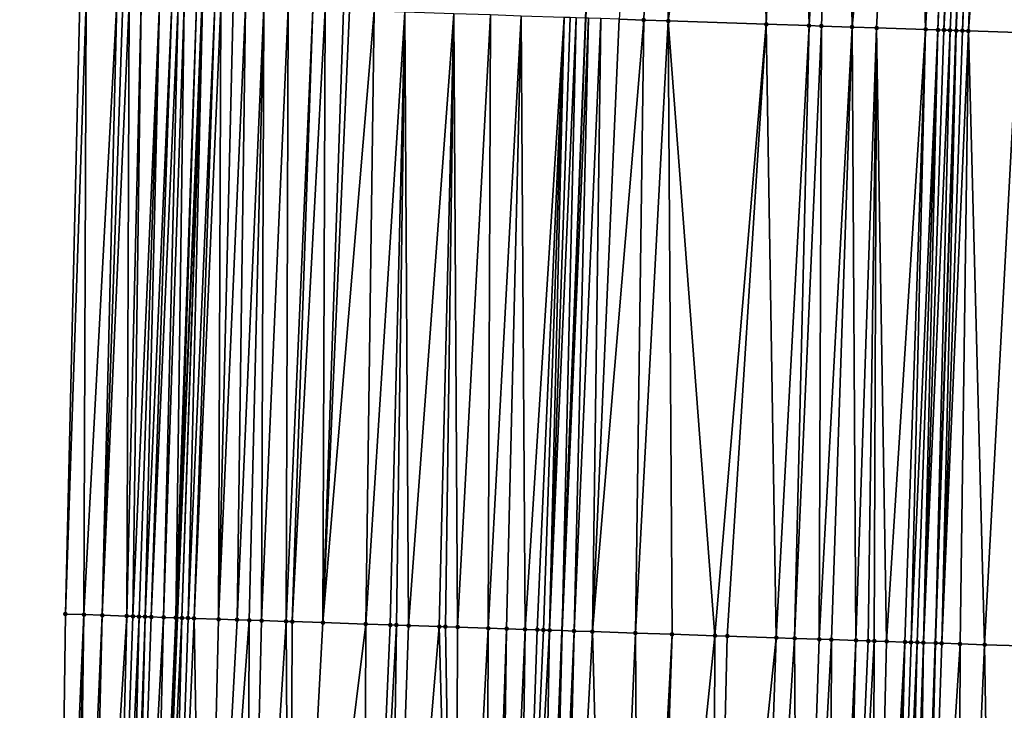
# Model space of a CAD drawing. Header units: feet. Extents: x 2004186 to 2014793, y 836912 to 864902.
# Tile 157 of 256: x 2010473 to 2010505, y 841707 to 841730. Entities that reach past the tile are written whole.
import ezdxf

# ---------------------------------------------------------------- set-up
doc = ezdxf.new("R2010")
doc.units = ezdxf.units.FT
doc.header["$LTSCALE"] = 100
doc.header["$MEASUREMENT"] = 0
for name, color, linetype, lineweight in [('EP_Travel Lane', 5, 'Continuous', 40), ('GPL_Skip Line', 2, 'Continuous', 40), ('Road Shots', 4, 'Continuous', 200), ('Road X-Section', 30, 'Continuous', 13)]:
    doc.layers.add(name, color=color, linetype=linetype, lineweight=lineweight)
doc.layers.add('I-77 SB_MM21-27-Surface-Border', color=7, linetype='Continuous')
doc.layers.add('I-77 SB_MM21-27-Surface-TIN', color=7, linetype='Continuous')

msp = doc.modelspace()

# ---------------------------------------------------------------- linework, layer by layer
at = {"layer": 'EP_Travel Lane'}
msp.add_polyline3d([(2010475.591051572, 841630.0815445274, 358.4793483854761), (2010476.261587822, 841650.0668090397, 358.8588609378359), (2010476.932108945, 841670.0516226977, 359.2349271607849), (2010477.666078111, 841690.0340558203, 359.6108361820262), (2010478.464878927, 841710.0145292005, 359.9979972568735), (2010479.263688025, 841729.9946236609, 360.3764439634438), (2010480.190694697, 841750.4565587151, 360.777077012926), (2010481.159822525, 841770.4015136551, 361.1248478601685), (2010482.056030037, 841790.3819373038, 361.4688540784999), (2010482.955914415, 841810.3467891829, 361.8135167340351), (2010483.860835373, 841830.3238267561, 362.1468412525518), (2010484.765727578, 841850.3002295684, 362.5128624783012), (2010485.768270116, 841870.3457572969, 362.8543002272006), (2010486.973011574, 841890.3933671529, 363.2008655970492)], dxfattribs=at)
at = {"layer": 'GPL_Skip Line'}
for points in [[(2010488.225856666, 841629.6592622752, 358.3014174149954), (2010488.869624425, 841649.6458156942, 358.647119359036), (2010489.529024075, 841669.6309541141, 359.0334087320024), (2010490.248556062, 841689.6139061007, 359.4208635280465), (2010491.01317559, 841709.5955024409, 359.8024202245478), (2010491.777778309, 841729.5766595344, 360.1880962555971), (2010492.681233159, 841749.7915328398, 360.5681012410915), (2010493.683473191, 841769.7498817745, 360.9448374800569), (2010494.739738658, 841789.7219772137, 361.3104496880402), (2010495.786844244, 841809.6856145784, 361.6831949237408), (2010496.825334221, 841829.6553989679, 362.0291587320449), (2010497.863841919, 841849.6255241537, 362.3625863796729), (2010498.935336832, 841869.6282642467, 362.7320180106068), (2010500.074571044, 841889.6343887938, 363.0716087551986), (2010501.24791448, 841909.5974698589, 363.3568374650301)], [(2010500.497804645, 841629.2494447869, 358.1106486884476), (2010501.171042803, 841649.2346631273, 358.4630833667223), (2010501.844266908, 841669.2194642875, 358.8488537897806), (2010502.517505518, 841689.2046960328, 359.2115603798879), (2010503.190721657, 841709.1892607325, 359.5911526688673), (2010503.86392748, 841729.1735192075, 359.9783854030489), (2010504.736035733, 841749.1497157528, 360.3659574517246), (2010505.775218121, 841769.1207228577, 360.7669388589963), (2010506.814449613, 841789.0937045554, 361.1414845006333), (2010507.850413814, 841809.0650249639, 361.5016049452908), (2010508.88304092, 841829.0349411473, 361.8464383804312), (2010509.915699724, 841849.005470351, 362.1803238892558), (2010510.977430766, 841868.9736087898, 362.541212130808), (2010512.102574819, 841888.9382862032, 362.9095536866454), (2010513.262173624, 841908.9017766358, 363.2277621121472)]]:
    msp.add_polyline3d(points, dxfattribs=at)
at = {"layer": 'I-77 SB_MM21-27-Surface-Border', "color": 3, "linetype": 'ByBlock', "lineweight": -2}
msp.add_polyline3d([(2010473.312984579, 841630.1580750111, 358.4905391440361), (2010473.786333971, 841650.1499630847, 358.8718768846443), (2010474.059780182, 841670.1480929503, 359.2507657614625), (2010474.533105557, 841690.1392680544, 359.627593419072), (2010474.806550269, 841710.1373534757, 360.0199212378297), (2010475.279864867, 841730.1282086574, 360.4087789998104), (2010475.974110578, 841750.6816842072, 360.8164405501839), (2010476.814387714, 841770.6276157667, 361.1709762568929), (2010477.054704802, 841790.6421667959, 361.5686937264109), (2010477.290840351, 841810.6374530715, 361.9421701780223), (2010478.523236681, 841830.5977388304, 362.2726700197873), (2010480.155121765, 841850.5378027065, 362.5615051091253), (2010482.22003094, 841870.5394936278, 362.867331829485), (2010483.151099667, 841890.6152205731, 363.2101261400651)], dxfattribs=at)
at = {"layer": 'I-77 SB_MM21-27-Surface-TIN', "color": 128, "linetype": 'ByBlock', "lineweight": -2}
for points in [[(2010494.348043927, 841749.7026021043, 360.5494898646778), (2010492.870040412, 841729.5402078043, 360.1701241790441), (2010493.669594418, 841729.5134974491, 360.1583870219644)], [(2010494.348043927, 841749.7026021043, 360.5494898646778), (2010493.669594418, 841729.5134974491, 360.1583870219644), (2010494.469152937, 841729.486921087, 360.1396229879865)], [(2010497.343809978, 841749.5432686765, 360.490967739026), (2010494.348043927, 841749.7026021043, 360.5494898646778), (2010494.469152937, 841729.486921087, 360.1396229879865)], [(2010497.343809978, 841749.5432686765, 360.490967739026), (2010494.469152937, 841729.486921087, 360.1396229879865), (2010497.667374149, 841729.3802337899, 360.0845917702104)], [(2010498.542112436, 841749.4794613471, 360.4712620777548), (2010497.343809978, 841749.5432686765, 360.490967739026), (2010497.667374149, 841729.3802337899, 360.0845917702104)], [(2010498.542112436, 841749.4794613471, 360.4712620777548), (2010497.667374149, 841729.3802337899, 360.0845917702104), (2010499.066600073, 841729.3336811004, 360.0540650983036)], [(2010500.139857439, 841749.3945415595, 360.437144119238), (2010498.542112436, 841749.4794613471, 360.4712620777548), (2010499.066600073, 841729.3336811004, 360.0540650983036)], [(2010500.139857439, 841749.3945415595, 360.437144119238), (2010499.066600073, 841729.3336811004, 360.0540650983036), (2010499.466379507, 841729.3203981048, 360.044411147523)], [(2010500.139857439, 841749.3945415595, 360.437144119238), (2010499.466379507, 841729.3203981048, 360.044411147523), (2010500.465822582, 841729.2870270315, 360.02885495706)], [(2010502.336746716, 841749.277588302, 360.3996728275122), (2010500.139857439, 841749.3945415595, 360.437144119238), (2010500.465822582, 841729.2870270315, 360.02885495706)], [(2010502.336746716, 841749.277588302, 360.3996728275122), (2010500.465822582, 841729.2870270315, 360.02885495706), (2010501.265376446, 841729.2603124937, 360.0173371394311)], [(2010502.336746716, 841749.277588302, 360.3996728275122), (2010501.265376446, 841729.2603124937, 360.0173371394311), (2010502.86448674, 841729.2069595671, 359.9903080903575)], [(2010503.535045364, 841749.2137098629, 360.3835277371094), (2010502.336746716, 841749.277588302, 360.3996728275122), (2010502.86448674, 841729.2069595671, 359.9903080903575)], [(2010503.934477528, 841749.1924036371, 360.378817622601), (2010503.535045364, 841749.2137098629, 360.3835277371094), (2010502.86448674, 841729.2069595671, 359.9903080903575)], [(2010503.934477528, 841749.1924036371, 360.378817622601), (2010502.86448674, 841729.2069595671, 359.9903080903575), (2010503.264263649, 841729.1936016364, 359.9845838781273)], [(2010504.134195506, 841749.1817859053, 360.3746910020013), (2010503.934477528, 841749.1924036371, 360.378817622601), (2010503.264263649, 841729.1936016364, 359.9845838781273)], [(2010504.134195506, 841749.1817859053, 360.3746910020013), (2010503.264263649, 841729.1936016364, 359.9845838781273), (2010503.464153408, 841729.186961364, 359.9796926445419)], [(2010504.333915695, 841749.1712094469, 360.3684977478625), (2010504.134195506, 841749.1817859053, 360.3746910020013), (2010503.464153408, 841729.186961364, 359.9796926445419)], [(2010504.533627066, 841749.1604684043, 360.3705454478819), (2010504.333915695, 841749.1712094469, 360.3684977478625), (2010503.464153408, 841729.186961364, 359.9796926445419)], [(2010504.533627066, 841749.1604684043, 360.3705454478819), (2010503.464153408, 841729.186961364, 359.9796926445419), (2010503.664041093, 841729.1802595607, 359.978028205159)], [(2010504.533627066, 841749.1604684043, 360.3705454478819), (2010503.664041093, 841729.1802595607, 359.978028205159), (2010503.86392748, 841729.1735192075, 359.9783854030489)], [(2010504.533627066, 841749.1604684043, 360.3705454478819), (2010503.86392748, 841729.1735192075, 359.9783854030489), (2010504.736035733, 841749.1497157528, 360.3659574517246)], [(2010504.063815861, 841729.1668380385, 359.975638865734), (2010504.736035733, 841749.1497157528, 360.3659574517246), (2010503.86392748, 841729.1735192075, 359.9783854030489)], [(2010504.933063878, 841749.1392489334, 360.3614914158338), (2010504.736035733, 841749.1497157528, 360.3659574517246), (2010504.063815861, 841729.1668380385, 359.975638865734)], [(2010504.933063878, 841749.1392489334, 360.3614914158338), (2010504.063815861, 841729.1668380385, 359.975638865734), (2010504.263708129, 841729.1602722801, 359.9668399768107)], [(2010505.132785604, 841749.1287011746, 360.3538611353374), (2010504.933063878, 841749.1392489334, 360.3614914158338), (2010504.263708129, 841729.1602722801, 359.9668399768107)], [(2010505.731937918, 841749.096817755, 360.3429946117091), (2010505.132785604, 841749.1287011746, 360.3538611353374), (2010504.263708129, 841729.1602722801, 359.9668399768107)], [(2010505.731937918, 841749.096817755, 360.3429946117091), (2010504.263708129, 841729.1602722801, 359.9668399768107), (2010505.862825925, 841729.1071420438, 359.9281326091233)], [(2010475.479752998, 841730.1215200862, 360.4064206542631), (2010475.279864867, 841730.1282086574, 360.4087789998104), (2010474.806550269, 841710.1373534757, 360.0199212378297)], [(2010475.479752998, 841730.1215200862, 360.4064206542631), (2010474.806550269, 841710.1373534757, 360.0199212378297), (2010475.40620814, 841710.1170941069, 360.0230426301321)], [(2010476.479184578, 841730.0878078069, 360.4087579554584), (2010475.479752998, 841730.1215200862, 360.4064206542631), (2010475.40620814, 841710.1170941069, 360.0230426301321)], [(2010476.479184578, 841730.0878078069, 360.4087579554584), (2010475.40620814, 841710.1170941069, 360.0230426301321), (2010476.00587011, 841710.0969564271, 360.0196984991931)], [(2010476.679074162, 841730.081162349, 360.4041386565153), (2010476.479184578, 841730.0878078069, 360.4087579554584), (2010476.00587011, 841710.0969564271, 360.0196984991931)], [(2010476.878962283, 841730.0744734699, 360.4017964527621), (2010476.679074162, 841730.081162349, 360.4041386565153), (2010476.00587011, 841710.0969564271, 360.0196984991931)], [(2010476.878962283, 841730.0744734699, 360.4017964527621), (2010476.00587011, 841710.0969564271, 360.0196984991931), (2010476.805423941, 841710.07024091, 360.0080816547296)], [(2010477.278733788, 841730.0609550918, 360.4044864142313), (2010476.878962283, 841730.0744734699, 360.4017964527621), (2010476.805423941, 841710.07024091, 360.0080816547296)], [(2010477.278733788, 841730.0609550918, 360.4044864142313), (2010476.805423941, 841710.07024091, 360.0080816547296), (2010477.005311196, 841710.0635263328, 360.0070741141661)], [(2010477.878396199, 841730.0408305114, 360.4004984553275), (2010477.278733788, 841730.0609550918, 360.4044864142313), (2010477.005311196, 841710.0635263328, 360.0070741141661)], [(2010477.878396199, 841730.0408305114, 360.4004984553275), (2010477.005311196, 841710.0635263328, 360.0070741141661), (2010477.205196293, 841710.0567477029, 360.0094698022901)], [(2010477.878396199, 841730.0408305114, 360.4004984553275), (2010477.205196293, 841710.0567477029, 360.0094698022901), (2010477.405080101, 841710.0499307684, 360.0139006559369)], [(2010478.278167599, 841730.0273090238, 360.4033514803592), (2010477.878396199, 841730.0408305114, 360.4004984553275), (2010477.405080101, 841710.0499307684, 360.0139006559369)], [(2010478.278167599, 841730.0273090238, 360.4033514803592), (2010477.405080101, 841710.0499307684, 360.0139006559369), (2010477.604965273, 841710.0431543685, 360.016177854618)], [(2010478.478055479, 841730.0206129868, 360.401384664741), (2010478.278167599, 841730.0273090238, 360.4033514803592), (2010477.604965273, 841710.0431543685, 360.016177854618)], [(2010478.478055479, 841730.0206129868, 360.401384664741), (2010477.604965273, 841710.0431543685, 360.016177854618), (2010478.00474348, 841710.0298349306, 360.0083334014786)], [(2010478.677945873, 841730.0139915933, 360.3955033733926), (2010478.478055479, 841730.0206129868, 360.401384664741), (2010478.00474348, 841710.0298349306, 360.0083334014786)], [(2010478.677945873, 841730.0139915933, 360.3955033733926), (2010478.00474348, 841710.0298349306, 360.0083334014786), (2010478.404523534, 841710.0165703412, 359.997574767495)], [(2010479.077729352, 841730.0008286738, 360.3795524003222), (2010478.677945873, 841730.0139915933, 360.3955033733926), (2010478.404523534, 841710.0165703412, 359.997574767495)], [(2010479.077729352, 841730.0008286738, 360.3795524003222), (2010478.404523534, 841710.0165703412, 359.997574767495), (2010478.464878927, 841710.0145292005, 359.9979972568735)], [(2010479.077729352, 841730.0008286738, 360.3795524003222), (2010478.464878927, 841710.0145292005, 359.9979972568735), (2010479.263688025, 841729.9946236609, 360.3764439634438)], [(2010478.604409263, 841710.0098104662, 359.9989739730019), (2010479.263688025, 841729.9946236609, 360.3764439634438), (2010478.464878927, 841710.0145292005, 359.9979972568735)], [(2010479.277618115, 841729.9941588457, 360.3762111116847), (2010479.263688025, 841729.9946236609, 360.3764439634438), (2010478.604409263, 841710.0098104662, 359.9989739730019)], [(2010479.277618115, 841729.9941588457, 360.3762111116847), (2010478.604409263, 841710.0098104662, 359.9989739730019), (2010478.804292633, 841710.0029805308, 360.0040955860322)], [(2010479.677390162, 841729.9806565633, 360.3780569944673), (2010479.277618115, 841729.9941588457, 360.3762111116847), (2010478.804292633, 841710.0029805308, 360.0040955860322)], [(2010479.677390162, 841729.9806565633, 360.3780569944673), (2010478.804292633, 841710.0029805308, 360.0040955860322), (2010479.004178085, 841709.9962124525, 360.0059306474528)], [(2010479.877277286, 841729.9739380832, 360.3772671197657), (2010479.677390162, 841729.9806565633, 360.3780569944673), (2010479.004178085, 841709.9962124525, 360.0059306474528)], [(2010479.877277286, 841729.9739380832, 360.3772671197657), (2010479.004178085, 841709.9962124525, 360.0059306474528), (2010479.803725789, 841709.9693150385, 360.0039782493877)], [(2010480.277054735, 841729.9605961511, 360.3707039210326), (2010479.877277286, 841729.9739380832, 360.3772671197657), (2010479.803725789, 841709.9693150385, 360.0039782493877)], [(2010480.676828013, 841729.9471304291, 360.3706324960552), (2010480.277054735, 841729.9605961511, 360.3707039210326), (2010479.803725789, 841709.9693150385, 360.0039782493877)], [(2010480.676828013, 841729.9471304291, 360.3706324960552), (2010479.803725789, 841709.9693150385, 360.0039782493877), (2010480.403390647, 841709.9492630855, 359.9960793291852)], [(2010481.276492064, 841729.9270545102, 360.364092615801), (2010480.676828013, 841729.9471304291, 360.3706324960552), (2010480.403390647, 841709.9492630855, 359.9960793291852)], [(2010481.276492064, 841729.9270545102, 360.364092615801), (2010480.403390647, 841709.9492630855, 359.9960793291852), (2010480.80317087, 841709.9360035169, 359.9850539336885)], [(2010481.276492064, 841729.9270545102, 360.364092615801), (2010480.80317087, 841709.9360035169, 359.9850539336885), (2010481.202946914, 841709.9226199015, 359.9806193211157)], [(2010482.076047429, 841729.9003845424, 360.3502374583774), (2010481.276492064, 841729.9270545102, 360.364092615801), (2010481.202946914, 841709.9226199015, 359.9806193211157)], [(2010482.076047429, 841729.9003845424, 360.3502374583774), (2010481.202946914, 841709.9226199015, 359.9806193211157), (2010482.002501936, 841709.8959397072, 359.9671257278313)], [(2010482.875604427, 841729.873763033, 360.3338410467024), (2010482.076047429, 841729.9003845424, 360.3502374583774), (2010482.002501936, 841709.8959397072, 359.9671257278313)], [(2010482.875604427, 841729.873763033, 360.3338410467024), (2010482.002501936, 841709.8959397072, 359.9671257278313), (2010482.202392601, 841709.8893263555, 359.9607399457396)], [(2010483.275382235, 841729.8604317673, 360.3267184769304), (2010482.875604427, 841729.873763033, 360.3338410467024), (2010482.202392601, 841709.8893263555, 359.9607399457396)], [(2010483.275382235, 841729.8604317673, 360.3267184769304), (2010482.202392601, 841709.8893263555, 359.9607399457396), (2010483.201837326, 841709.8560042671, 359.9423770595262)], [(2010483.875049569, 841729.8404533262, 360.3150666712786), (2010483.275382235, 841729.8604317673, 360.3267184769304), (2010483.201837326, 841709.8560042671, 359.9423770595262)], [(2010484.074937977, 841729.8337729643, 360.3122778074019), (2010483.875049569, 841729.8404533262, 360.3150666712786), (2010483.201837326, 841709.8560042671, 359.9423770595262)], [(2010484.874496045, 841729.8071832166, 360.294215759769), (2010484.074937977, 841729.8337729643, 360.3122778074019), (2010483.201837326, 841709.8560042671, 359.9423770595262)], [(2010484.874496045, 841729.8071832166, 360.294215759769), (2010483.201837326, 841709.8560042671, 359.9423770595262), (2010484.601062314, 841709.809423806, 359.9129252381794)], [(2010485.873941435, 841729.7738808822, 360.2750547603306), (2010484.874496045, 841729.8071832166, 360.294215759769), (2010484.601062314, 841709.809423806, 359.9129252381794)], [(2010485.873941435, 841729.7738808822, 360.2750547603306), (2010484.601062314, 841709.809423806, 359.9129252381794), (2010485.400618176, 841709.7827685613, 359.8981060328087)], [(2010485.873941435, 841729.7738808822, 360.2750547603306), (2010485.400618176, 841709.7827685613, 359.8981060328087), (2010485.600507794, 841709.7761241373, 359.8933711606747)], [(2010485.873941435, 841729.7738808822, 360.2750547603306), (2010485.600507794, 841709.7761241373, 359.8933711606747), (2010486.000283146, 841709.762719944, 359.8900298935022)], [(2010487.473049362, 841729.7204576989, 360.2517101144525), (2010485.873941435, 841729.7738808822, 360.2750547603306), (2010486.000283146, 841709.762719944, 359.8900298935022)], [(2010487.473049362, 841729.7204576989, 360.2517101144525), (2010486.000283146, 841709.762719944, 359.8900298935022), (2010486.999726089, 841709.7293449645, 359.8744771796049)], [(2010487.473049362, 841729.7204576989, 360.2517101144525), (2010486.999726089, 841709.7293449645, 359.8744771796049), (2010487.199615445, 841709.7226927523, 359.8701561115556)], [(2010487.473049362, 841729.7204576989, 360.2517101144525), (2010487.199615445, 841709.7226927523, 359.8701561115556), (2010487.599392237, 841709.7093313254, 359.8645425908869)], [(2010488.67238359, 841729.6804877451, 360.2290920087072), (2010487.473049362, 841729.7204576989, 360.2517101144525), (2010487.599392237, 841709.7093313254, 359.8645425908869)], [(2010488.67238359, 841729.6804877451, 360.2290920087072), (2010487.599392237, 841709.7093313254, 359.8645425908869), (2010488.59883678, 841709.6760038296, 359.8464670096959)], [(2010489.671822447, 841729.646991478, 360.2201012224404), (2010488.67238359, 841729.6804877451, 360.2290920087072), (2010488.59883678, 841709.6760038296, 359.8464670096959)], [(2010489.671822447, 841729.646991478, 360.2201012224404), (2010488.59883678, 841709.6760038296, 359.8464670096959), (2010489.198501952, 841709.6559612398, 359.8380706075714)], [(2010489.671822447, 841729.646991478, 360.2201012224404), (2010489.198501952, 841709.6559612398, 359.8380706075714), (2010489.798162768, 841709.6357893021, 359.83654665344)], [(2010491.071035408, 841729.6000540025, 360.2097534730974), (2010489.671822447, 841729.646991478, 360.2201012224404), (2010489.798162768, 841709.6357893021, 359.83654665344)], [(2010491.071035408, 841729.6000540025, 360.2097534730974), (2010489.798162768, 841709.6357893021, 359.83654665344), (2010490.197939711, 841709.6224323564, 359.8306950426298)], [(2010491.071035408, 841729.6000540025, 360.2097534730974), (2010490.197939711, 841709.6224323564, 359.8306950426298), (2010490.397830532, 841709.6158236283, 359.8240636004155)], [(2010491.071035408, 841729.6000540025, 360.2097534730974), (2010490.397830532, 841709.6158236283, 359.8240636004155), (2010490.597722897, 841709.609260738, 359.8149967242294)], [(2010491.270925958, 841729.5934372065, 360.2036310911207), (2010491.071035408, 841729.6000540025, 360.2097534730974), (2010490.597722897, 841709.609260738, 359.8149967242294)], [(2010491.470819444, 841729.5869075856, 360.1929370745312), (2010491.270925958, 841729.5934372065, 360.2036310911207), (2010490.597722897, 841709.609260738, 359.8149967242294)], [(2010491.470819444, 841729.5869075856, 360.1929370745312), (2010490.597722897, 841709.609260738, 359.8149967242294), (2010491.01317559, 841709.5955024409, 359.8024202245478)], [(2010491.470819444, 841729.5869075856, 360.1929370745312), (2010491.01317559, 841709.5955024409, 359.8024202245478), (2010491.777778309, 841729.5766595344, 360.1880962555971)], [(2010491.870596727, 841729.573560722, 360.1866324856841), (2010491.777778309, 841729.5766595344, 360.1880962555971), (2010491.01317559, 841709.5955024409, 359.8024202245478)], [(2010491.870596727, 841729.573560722, 360.1866324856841), (2010491.01317559, 841709.5955024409, 359.8024202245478), (2010491.397284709, 841709.5827821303, 359.7907925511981)], [(2010492.270376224, 841729.5602796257, 360.1768789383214), (2010491.870596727, 841729.573560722, 360.1866324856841), (2010491.397284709, 841709.5827821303, 359.7907925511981)], [(2010492.270376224, 841729.5602796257, 360.1768789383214), (2010491.397284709, 841709.5827821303, 359.7907925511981), (2010491.9969465, 841709.562639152, 359.7877299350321)], [(2010492.870040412, 841729.5402078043, 360.1701241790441), (2010492.270376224, 841729.5602796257, 360.1768789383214), (2010491.9969465, 841709.562639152, 359.7877299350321)], [(2010493.669594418, 841729.5134974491, 360.1583870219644), (2010492.870040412, 841729.5402078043, 360.1701241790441), (2010491.9969465, 841709.562639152, 359.7877299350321)], [(2010493.669594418, 841729.5134974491, 360.1583870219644), (2010491.9969465, 841709.562639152, 359.7877299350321), (2010493.396171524, 841709.5160597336, 359.7582227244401)], [(2010494.469152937, 841729.486921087, 360.1396229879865), (2010493.669594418, 841729.5134974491, 360.1583870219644), (2010493.396171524, 841709.5160597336, 359.7582227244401)], [(2010494.469152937, 841729.486921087, 360.1396229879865), (2010493.396171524, 841709.5160597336, 359.7582227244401), (2010494.595503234, 841709.4760150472, 359.7392784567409)], [(2010497.667374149, 841729.3802337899, 360.0845917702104), (2010494.469152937, 841729.486921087, 360.1396229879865), (2010495.994727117, 841709.4294017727, 359.7115700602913)], [(2010494.469152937, 841729.486921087, 360.1396229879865), (2010494.595503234, 841709.4760150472, 359.7392784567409), (2010495.994727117, 841709.4294017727, 359.7115700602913)], [(2010497.667374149, 841729.3802337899, 360.0845917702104), (2010495.994727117, 841709.4294017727, 359.7115700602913), (2010496.394503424, 841709.4160259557, 359.7067211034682)], [(2010497.667374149, 841729.3802337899, 360.0845917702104), (2010496.394503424, 841709.4160259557, 359.7067211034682), (2010497.993614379, 841709.3626926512, 359.6782948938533)], [(2010499.066600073, 841729.3336811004, 360.0540650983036), (2010497.667374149, 841729.3802337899, 360.0845917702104), (2010497.993614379, 841709.3626926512, 359.6782948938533)], [(2010499.066600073, 841729.3336811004, 360.0540650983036), (2010497.993614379, 841709.3626926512, 359.6782948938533), (2010498.593281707, 841709.3427140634, 359.666497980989)], [(2010499.466379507, 841729.3203981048, 360.044411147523), (2010499.066600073, 841729.3336811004, 360.0540650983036), (2010498.593281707, 841709.3427140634, 359.666497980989)], [(2010499.466379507, 841729.3203981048, 360.044411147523), (2010498.593281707, 841709.3427140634, 359.666497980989), (2010499.392836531, 841709.3160280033, 359.653316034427)], [(2010500.465822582, 841729.2870270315, 360.02885495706), (2010499.466379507, 841729.3203981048, 360.044411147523), (2010499.392836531, 841709.3160280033, 359.653316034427)], [(2010500.465822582, 841729.2870270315, 360.02885495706), (2010499.392836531, 841709.3160280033, 359.653316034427), (2010499.792615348, 841709.3027267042, 359.6445078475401)], [(2010500.465822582, 841729.2870270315, 360.02885495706), (2010499.792615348, 841709.3027267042, 359.6445078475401), (2010500.592169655, 841709.2760252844, 359.6321419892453)], [(2010501.265376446, 841729.2603124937, 360.0173371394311), (2010500.465822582, 841729.2870270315, 360.02885495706), (2010500.592169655, 841709.2760252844, 359.6321419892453)], [(2010501.265376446, 841729.2603124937, 360.0173371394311), (2010500.592169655, 841709.2760252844, 359.6321419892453), (2010500.991947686, 841709.2627006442, 359.6245739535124)], [(2010501.265376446, 841729.2603124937, 360.0173371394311), (2010500.991947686, 841709.2627006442, 359.6245739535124), (2010501.191835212, 841709.2559941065, 359.6231392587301)], [(2010501.265376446, 841729.2603124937, 360.0173371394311), (2010501.191835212, 841709.2559941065, 359.6231392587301), (2010501.591613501, 841709.242677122, 359.6151644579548)], [(2010502.86448674, 841729.2069595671, 359.9903080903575), (2010501.265376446, 841729.2603124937, 360.0173371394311), (2010501.591613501, 841709.242677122, 359.6151644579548)], [(2010502.86448674, 841729.2069595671, 359.9903080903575), (2010501.591613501, 841709.242677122, 359.6151644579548), (2010502.191277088, 841709.2225874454, 359.6092698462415)], [(2010502.86448674, 841729.2069595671, 359.9903080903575), (2010502.191277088, 841709.2225874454, 359.6092698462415), (2010502.391165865, 841709.2159180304, 359.6058627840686)], [(2010503.264263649, 841729.1936016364, 359.9845838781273), (2010502.86448674, 841729.2069595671, 359.9903080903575), (2010502.391165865, 841709.2159180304, 359.6058627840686)], [(2010503.264263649, 841729.1936016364, 359.9845838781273), (2010502.391165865, 841709.2159180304, 359.6058627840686), (2010502.591056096, 841709.2092918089, 359.6001607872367)], [(2010503.264263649, 841729.1936016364, 359.9845838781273), (2010502.591056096, 841709.2092918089, 359.6001607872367), (2010502.790943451, 841709.2025801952, 359.5989958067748)], [(2010503.464153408, 841729.186961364, 359.9796926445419), (2010503.264263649, 841729.1936016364, 359.9845838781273), (2010502.790943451, 841709.2025801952, 359.5989958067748)], [(2010503.664041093, 841729.1802595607, 359.978028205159), (2010503.464153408, 841729.186961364, 359.9796926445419), (2010502.790943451, 841709.2025801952, 359.5989958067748)], [(2010503.664041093, 841729.1802595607, 359.978028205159), (2010502.790943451, 841709.2025801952, 359.5989958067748), (2010503.190721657, 841709.1892607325, 359.5911526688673)], [(2010503.664041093, 841729.1802595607, 359.978028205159), (2010503.190721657, 841709.1892607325, 359.5911526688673), (2010503.86392748, 841729.1735192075, 359.9783854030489)], [(2010503.390612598, 841709.1826555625, 359.5843321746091), (2010503.86392748, 841729.1735192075, 359.9783854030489), (2010503.190721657, 841709.1892607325, 359.5911526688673)], [(2010504.063815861, 841729.1668380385, 359.975638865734), (2010503.86392748, 841729.1735192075, 359.9783854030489), (2010503.390612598, 841709.1826555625, 359.5843321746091)], [(2010504.263708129, 841729.1602722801, 359.9668399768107), (2010504.063815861, 841729.1668380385, 359.975638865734), (2010503.390612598, 841709.1826555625, 359.5843321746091)], [(2010504.263708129, 841729.1602722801, 359.9668399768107), (2010503.390612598, 841709.1826555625, 359.5843321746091), (2010503.990279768, 841709.1626722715, 359.5727851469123)], [(2010504.263708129, 841729.1602722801, 359.9668399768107), (2010503.990279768, 841709.1626722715, 359.5727851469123), (2010504.789838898, 841709.1361140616, 359.552810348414)], [(2010505.862825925, 841729.1071420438, 359.9281326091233), (2010504.263708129, 841729.1602722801, 359.9668399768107), (2010504.789838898, 841709.1361140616, 359.552810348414)], [(2010505.862825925, 841729.1071420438, 359.9281326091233), (2010504.789838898, 841709.1361140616, 359.552810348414), (2010505.989172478, 841709.0961248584, 359.5309181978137)], [(2010475.40620814, 841710.1170941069, 360.0230426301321), (2010474.806550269, 841710.1373534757, 360.0199212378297), (2010474.533105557, 841690.1392680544, 359.627593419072)], [(2010475.40620814, 841710.1170941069, 360.0230426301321), (2010474.533105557, 841690.1392680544, 359.627593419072), (2010474.93288119, 841690.1258722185, 359.6239447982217)], [(2010475.40620814, 841710.1170941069, 360.0230426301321), (2010474.93288119, 841690.1258722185, 359.6239447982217), (2010475.13276985, 841690.1191993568, 359.6208372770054)], [(2010476.00587011, 841710.0969564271, 360.0196984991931), (2010475.40620814, 841710.1170941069, 360.0230426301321), (2010475.13276985, 841690.1191993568, 359.6208372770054)], [(2010476.00587011, 841710.0969564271, 360.0196984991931), (2010475.13276985, 841690.1191993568, 359.6208372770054), (2010475.532542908, 841690.1057270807, 359.6211033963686)], [(2010476.805423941, 841710.07024091, 360.0080816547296), (2010476.00587011, 841710.0969564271, 360.0196984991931), (2010475.532542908, 841690.1057270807, 359.6211033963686)], [(2010476.805423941, 841710.07024091, 360.0080816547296), (2010475.532542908, 841690.1057270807, 359.6211033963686), (2010476.332082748, 841690.0785962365, 359.631176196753)], [(2010477.005311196, 841710.0635263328, 360.0070741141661), (2010476.805423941, 841710.07024091, 360.0080816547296), (2010476.332082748, 841690.0785962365, 359.631176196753)], [(2010477.205196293, 841710.0567477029, 360.0094698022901), (2010477.005311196, 841710.0635263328, 360.0070741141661), (2010476.332082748, 841690.0785962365, 359.631176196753)], [(2010477.205196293, 841710.0567477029, 360.0094698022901), (2010476.332082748, 841690.0785962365, 359.631176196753), (2010476.731856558, 841690.0651462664, 359.6302999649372)], [(2010477.405080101, 841710.0499307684, 360.0139006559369), (2010477.205196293, 841710.0567477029, 360.0094698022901), (2010476.731856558, 841690.0651462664, 359.6302999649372)], [(2010477.405080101, 841710.0499307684, 360.0139006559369), (2010476.731856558, 841690.0651462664, 359.6302999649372), (2010476.93174496, 841690.0584657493, 359.6275844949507)], [(2010477.604965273, 841710.0431543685, 360.016177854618), (2010477.405080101, 841710.0499307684, 360.0139006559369), (2010476.93174496, 841690.0584657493, 359.6275844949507)], [(2010478.00474348, 841710.0298349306, 360.0083334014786), (2010477.604965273, 841710.0431543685, 360.016177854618), (2010476.93174496, 841690.0584657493, 359.6275844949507)], [(2010478.00474348, 841710.0298349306, 360.0083334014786), (2010476.93174496, 841690.0584657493, 359.6275844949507), (2010477.531414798, 841690.0385616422, 359.6123991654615)], [(2010478.404523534, 841710.0165703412, 359.997574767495), (2010478.00474348, 841710.0298349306, 360.0083334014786), (2010477.531414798, 841690.0385616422, 359.6123991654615)], [(2010478.404523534, 841710.0165703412, 359.997574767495), (2010477.531414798, 841690.0385616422, 359.6123991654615), (2010477.666078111, 841690.0340558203, 359.6108361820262)], [(2010478.404523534, 841710.0165703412, 359.997574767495), (2010477.666078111, 841690.0340558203, 359.6108361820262), (2010478.464878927, 841710.0145292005, 359.9979972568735)], [(2010478.604409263, 841710.0098104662, 359.9989739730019), (2010478.464878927, 841710.0145292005, 359.9979972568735), (2010477.666078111, 841690.0340558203, 359.6108361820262)], [(2010478.604409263, 841710.0098104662, 359.9989739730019), (2010477.666078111, 841690.0340558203, 359.6108361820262), (2010478.131079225, 841690.0184969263, 359.6054390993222)], [(2010478.804292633, 841710.0029805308, 360.0040955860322), (2010478.604409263, 841710.0098104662, 359.9989739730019), (2010478.131079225, 841690.0184969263, 359.6054390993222)], [(2010479.004178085, 841709.9962124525, 360.0059306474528), (2010478.804292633, 841710.0029805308, 360.0040955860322), (2010478.131079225, 841690.0184969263, 359.6054390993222)], [(2010479.004178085, 841709.9962124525, 360.0059306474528), (2010478.131079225, 841690.0184969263, 359.6054390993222), (2010479.330404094, 841689.9782491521, 359.5975796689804)], [(2010479.803725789, 841709.9693150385, 360.0039782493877), (2010479.004178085, 841709.9962124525, 360.0059306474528), (2010479.330404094, 841689.9782491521, 359.5975796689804)], [(2010480.403390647, 841709.9492630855, 359.9960793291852), (2010479.803725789, 841709.9693150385, 360.0039782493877), (2010479.330404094, 841689.9782491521, 359.5975796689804)], [(2010480.80317087, 841709.9360035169, 359.9850539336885), (2010480.403390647, 841709.9492630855, 359.9960793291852), (2010479.330404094, 841689.9782491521, 359.5975796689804)], [(2010480.80317087, 841709.9360035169, 359.9850539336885), (2010479.330404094, 841689.9782491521, 359.5975796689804), (2010480.729622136, 841689.931462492, 359.5797513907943)], [(2010481.202946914, 841709.9226199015, 359.9806193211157), (2010480.80317087, 841709.9360035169, 359.9850539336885), (2010480.729622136, 841689.931462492, 359.5797513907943)], [(2010482.002501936, 841709.8959397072, 359.9671257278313), (2010481.202946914, 841709.9226199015, 359.9806193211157), (2010480.729622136, 841689.931462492, 359.5797513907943)], [(2010482.002501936, 841709.8959397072, 359.9671257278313), (2010480.729622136, 841689.931462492, 359.5797513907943), (2010482.128846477, 841689.8848627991, 359.5523479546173)], [(2010482.202392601, 841709.8893263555, 359.9607399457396), (2010482.002501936, 841709.8959397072, 359.9671257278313), (2010482.128846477, 841689.8848627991, 359.5523479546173)], [(2010483.201837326, 841709.8560042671, 359.9423770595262), (2010482.202392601, 841709.8893263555, 359.9607399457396), (2010482.128846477, 841689.8848627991, 359.5523479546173)], [(2010484.601062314, 841709.809423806, 359.9129252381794), (2010483.201837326, 841709.8560042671, 359.9423770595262), (2010482.128846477, 841689.8848627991, 359.5523479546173)], [(2010484.601062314, 841709.809423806, 359.9129252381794), (2010482.128846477, 841689.8848627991, 359.5523479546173), (2010484.527518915, 841689.8050411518, 359.502116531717)], [(2010485.400618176, 841709.7827685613, 359.8981060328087), (2010484.601062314, 841709.809423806, 359.9129252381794), (2010484.527518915, 841689.8050411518, 359.502116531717)], [(2010485.600507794, 841709.7761241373, 359.8933711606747), (2010485.400618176, 841709.7827685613, 359.8981060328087), (2010484.527518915, 841689.8050411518, 359.502116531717)], [(2010485.600507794, 841709.7761241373, 359.8933711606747), (2010484.527518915, 841689.8050411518, 359.502116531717), (2010485.327074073, 841689.7783649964, 359.4889033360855)], [(2010486.000283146, 841709.762719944, 359.8900298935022), (2010485.600507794, 841709.7761241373, 359.8933711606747), (2010485.327074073, 841689.7783649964, 359.4889033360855)], [(2010486.999726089, 841709.7293449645, 359.8744771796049), (2010486.000283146, 841709.762719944, 359.8900298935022), (2010485.327074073, 841689.7783649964, 359.4889033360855)], [(2010486.999726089, 841709.7293449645, 359.8744771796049), (2010485.327074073, 841689.7783649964, 359.4889033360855), (2010487.525845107, 841689.7048379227, 359.4611527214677)], [(2010487.199615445, 841709.7226927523, 359.8701561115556), (2010486.999726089, 841709.7293449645, 359.8744771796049), (2010487.525845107, 841689.7048379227, 359.4611527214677)], [(2010487.599392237, 841709.7093313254, 359.8645425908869), (2010487.199615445, 841709.7226927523, 359.8701561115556), (2010487.525845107, 841689.7048379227, 359.4611527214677)], [(2010488.59883678, 841709.6760038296, 359.8464670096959), (2010487.599392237, 841709.7093313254, 359.8645425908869), (2010487.525845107, 841689.7048379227, 359.4611527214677)], [(2010488.59883678, 841709.6760038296, 359.8464670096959), (2010487.525845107, 841689.7048379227, 359.4611527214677), (2010488.525289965, 841689.6715197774, 359.4432509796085)], [(2010489.198501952, 841709.6559612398, 359.8380706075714), (2010488.59883678, 841709.6760038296, 359.8464670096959), (2010488.525289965, 841689.6715197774, 359.4432509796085)], [(2010489.198501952, 841709.6559612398, 359.8380706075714), (2010488.525289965, 841689.6715197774, 359.4432509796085), (2010488.925065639, 841689.6581251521, 359.4395403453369)], [(2010489.798162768, 841709.6357893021, 359.83654665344), (2010489.198501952, 841709.6559612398, 359.8380706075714), (2010488.925065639, 841689.6581251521, 359.4395403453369)], [(2010489.798162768, 841709.6357893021, 359.83654665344), (2010488.925065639, 841689.6581251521, 359.4395403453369), (2010489.524732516, 841689.6381331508, 359.428856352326)], [(2010490.197939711, 841709.6224323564, 359.8306950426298), (2010489.798162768, 841709.6357893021, 359.83654665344), (2010489.524732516, 841689.6381331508, 359.428856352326)], [(2010490.397830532, 841709.6158236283, 359.8240636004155), (2010490.197939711, 841709.6224323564, 359.8306950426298), (2010489.524732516, 841689.6381331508, 359.428856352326)], [(2010490.597722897, 841709.609260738, 359.8149967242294), (2010490.397830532, 841709.6158236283, 359.8240636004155), (2010489.524732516, 841689.6381331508, 359.428856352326)], [(2010490.597722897, 841709.609260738, 359.8149967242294), (2010489.524732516, 841689.6381331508, 359.428856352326), (2010490.248556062, 841689.6139061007, 359.4208635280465)], [(2010490.597722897, 841709.609260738, 359.8149967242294), (2010490.248556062, 841689.6139061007, 359.4208635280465), (2010491.01317559, 841709.5955024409, 359.8024202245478)], [(2010490.524172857, 841689.6046809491, 359.4178200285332), (2010491.01317559, 841709.5955024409, 359.8024202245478), (2010490.248556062, 841689.6139061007, 359.4208635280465)], [(2010491.397284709, 841709.5827821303, 359.7907925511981), (2010491.01317559, 841709.5955024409, 359.8024202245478), (2010490.524172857, 841689.6046809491, 359.4178200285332)], [(2010491.397284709, 841709.5827821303, 359.7907925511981), (2010490.524172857, 841689.6046809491, 359.4178200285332), (2010490.923948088, 841689.591273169, 359.4147831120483)], [(2010491.9969465, 841709.562639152, 359.7877299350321), (2010491.397284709, 841709.5827821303, 359.7907925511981), (2010490.923948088, 841689.591273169, 359.4147831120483)], [(2010491.9969465, 841709.562639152, 359.7877299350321), (2010490.923948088, 841689.591273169, 359.4147831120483), (2010492.523060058, 841689.5379700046, 359.3858397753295)], [(2010493.396171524, 841709.5160597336, 359.7582227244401), (2010491.9969465, 841709.562639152, 359.7877299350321), (2010492.523060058, 841689.5379700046, 359.3858397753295)], [(2010493.396171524, 841709.5160597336, 359.7582227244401), (2010492.523060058, 841689.5379700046, 359.3858397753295), (2010493.522505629, 841689.5046730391, 359.3668533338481)], [(2010494.595503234, 841709.4760150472, 359.7392784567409), (2010493.396171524, 841709.5160597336, 359.7582227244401), (2010493.522505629, 841689.5046730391, 359.3668533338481)], [(2010494.595503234, 841709.4760150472, 359.7392784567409), (2010493.522505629, 841689.5046730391, 359.3668533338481), (2010493.922282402, 841689.4913110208, 359.3614728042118)], [(2010495.994727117, 841709.4294017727, 359.7115700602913), (2010494.595503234, 841709.4760150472, 359.7392784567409), (2010493.922282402, 841689.4913110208, 359.3614728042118)], [(2010495.994727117, 841709.4294017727, 359.7115700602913), (2010493.922282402, 841689.4913110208, 359.3614728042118), (2010495.921172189, 841689.4246768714, 359.3255596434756)], [(2010496.394503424, 841709.4160259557, 359.7067211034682), (2010495.994727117, 841709.4294017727, 359.7115700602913), (2010495.921172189, 841689.4246768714, 359.3255596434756)], [(2010497.993614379, 841709.3626926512, 359.6782948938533), (2010496.394503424, 841709.4160259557, 359.7067211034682), (2010495.921172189, 841689.4246768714, 359.3255596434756)], [(2010497.993614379, 841709.3626926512, 359.6782948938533), (2010495.921172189, 841689.4246768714, 359.3255596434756), (2010497.320397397, 841689.3781029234, 359.2968377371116)], [(2010498.593281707, 841709.3427140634, 359.666497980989), (2010497.993614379, 841709.3626926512, 359.6782948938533), (2010497.320397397, 841689.3781029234, 359.2968377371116)], [(2010498.593281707, 841709.3427140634, 359.666497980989), (2010497.320397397, 841689.3781029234, 359.2968377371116), (2010498.719620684, 841689.3314719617, 359.2710356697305)], [(2010499.392836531, 841709.3160280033, 359.653316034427), (2010498.593281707, 841709.3427140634, 359.666497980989), (2010498.719620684, 841689.3314719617, 359.2710356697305)], [(2010499.792615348, 841709.3027267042, 359.6445078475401), (2010499.392836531, 841709.3160280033, 359.653316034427), (2010498.719620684, 841689.3314719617, 359.2710356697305)], [(2010499.792615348, 841709.3027267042, 359.6445078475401), (2010498.719620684, 841689.3314719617, 359.2710356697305), (2010499.719064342, 841689.298118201, 359.2549578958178)], [(2010500.592169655, 841709.2760252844, 359.6321419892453), (2010499.792615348, 841709.3027267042, 359.6445078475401), (2010499.719064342, 841689.298118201, 359.2549578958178)], [(2010500.592169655, 841709.2760252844, 359.6321419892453), (2010499.719064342, 841689.298118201, 359.2549578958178), (2010500.118840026, 841689.2847238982, 359.2512307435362)], [(2010500.991947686, 841709.2627006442, 359.6245739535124), (2010500.592169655, 841709.2760252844, 359.6321419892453), (2010500.118840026, 841689.2847238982, 359.2512307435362)], [(2010501.191835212, 841709.2559941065, 359.6231392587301), (2010500.991947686, 841709.2627006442, 359.6245739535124), (2010500.118840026, 841689.2847238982, 359.2512307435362)], [(2010501.191835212, 841709.2559941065, 359.6231392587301), (2010500.118840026, 841689.2847238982, 359.2512307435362), (2010501.118283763, 841689.2513724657, 359.2350337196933)], [(2010501.591613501, 841709.242677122, 359.6151644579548), (2010501.191835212, 841709.2559941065, 359.6231392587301), (2010501.118283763, 841689.2513724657, 359.2350337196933)], [(2010502.191277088, 841709.2225874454, 359.6092698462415), (2010501.591613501, 841709.242677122, 359.6151644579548), (2010501.118283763, 841689.2513724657, 359.2350337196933)], [(2010502.191277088, 841709.2225874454, 359.6092698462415), (2010501.118283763, 841689.2513724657, 359.2350337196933), (2010501.518060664, 841689.2380142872, 359.2294565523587)], [(2010502.191277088, 841709.2225874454, 359.6092698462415), (2010501.518060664, 841689.2380142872, 359.2294565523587), (2010501.717949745, 841689.2313538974, 359.2257103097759)], [(2010502.391165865, 841709.2159180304, 359.6058627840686), (2010502.191277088, 841709.2225874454, 359.6092698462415), (2010501.717949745, 841689.2313538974, 359.2257103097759)], [(2010502.591056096, 841709.2092918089, 359.6001607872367), (2010502.391165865, 841709.2159180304, 359.6058627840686), (2010501.717949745, 841689.2313538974, 359.2257103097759)], [(2010502.591056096, 841709.2092918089, 359.6001607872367), (2010501.717949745, 841689.2313538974, 359.2257103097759), (2010502.117724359, 841689.2179278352, 359.2236096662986)], [(2010502.790943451, 841709.2025801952, 359.5989958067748), (2010502.591056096, 841709.2092918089, 359.6001607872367), (2010502.117724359, 841689.2179278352, 359.2236096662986)], [(2010502.790943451, 841709.2025801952, 359.5989958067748), (2010502.117724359, 841689.2179278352, 359.2236096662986), (2010502.517505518, 841689.2046960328, 359.2115603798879)], [(2010502.790943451, 841709.2025801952, 359.5989958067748), (2010502.517505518, 841689.2046960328, 359.2115603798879), (2010503.190721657, 841709.1892607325, 359.5911526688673)], [(2010502.717396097, 841689.1980801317, 359.2055357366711), (2010503.190721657, 841709.1892607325, 359.5911526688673), (2010502.517505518, 841689.2046960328, 359.2115603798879)], [(2010503.390612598, 841709.1826555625, 359.5843321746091), (2010503.190721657, 841709.1892607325, 359.5911526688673), (2010502.717396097, 841689.1980801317, 359.2055357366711)], [(2010503.990279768, 841709.1626722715, 359.5727851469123), (2010503.390612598, 841709.1826555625, 359.5843321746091), (2010502.717396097, 841689.1980801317, 359.2055357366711)], [(2010503.990279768, 841709.1626722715, 359.5727851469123), (2010502.717396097, 841689.1980801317, 359.2055357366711), (2010503.916736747, 841689.1583008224, 359.1736847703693)], [(2010504.789838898, 841709.1361140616, 359.552810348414), (2010503.990279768, 841709.1626722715, 359.5727851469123), (2010503.916736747, 841689.1583008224, 359.1736847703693)], [(2010504.789838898, 841709.1361140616, 359.552810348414), (2010503.916736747, 841689.1583008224, 359.1736847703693), (2010505.1160725, 841689.118376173, 359.1492771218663)], [(2010505.989172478, 841709.0961248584, 359.5309181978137), (2010504.789838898, 841709.1361140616, 359.552810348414), (2010505.1160725, 841689.118376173, 359.1492771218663)], [(2010505.989172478, 841709.0961248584, 359.5309181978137), (2010505.1160725, 841689.118376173, 359.1492771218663), (2010506.515289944, 841689.0715717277, 359.1323596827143)]]:
    msp.add_3dface(points, dxfattribs=at)
at = {"layer": 'Road Shots', "lineweight": 100}
for p in [(2010493.669594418, 841729.5134974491, 360.1583870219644), (2010494.469152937, 841729.486921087, 360.1396229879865), (2010497.667374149, 841729.3802337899, 360.0845917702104), (2010499.066600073, 841729.3336811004, 360.0540650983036), (2010499.466379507, 841729.3203981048, 360.044411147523), (2010500.465822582, 841729.2870270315, 360.02885495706), (2010501.265376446, 841729.2603124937, 360.0173371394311), (2010502.86448674, 841729.2069595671, 359.9903080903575), (2010503.264263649, 841729.1936016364, 359.9845838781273), (2010503.464153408, 841729.186961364, 359.9796926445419), (2010503.664041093, 841729.1802595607, 359.978028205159), (2010503.86392748, 841729.1735192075, 359.9783854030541), (2010504.063815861, 841729.1668380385, 359.975638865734), (2010504.263708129, 841729.1602722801, 359.9668399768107), (2010474.806550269, 841710.1373534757, 360.0199212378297), (2010475.40620814, 841710.1170941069, 360.0230426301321), (2010476.00587011, 841710.0969564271, 360.0196984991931), (2010476.805423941, 841710.07024091, 360.0080816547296), (2010477.005311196, 841710.0635263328, 360.0070741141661), (2010477.205196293, 841710.0567477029, 360.0094698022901), (2010477.405080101, 841710.0499307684, 360.0139006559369), (2010477.604965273, 841710.0431543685, 360.016177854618), (2010478.00474348, 841710.0298349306, 360.0083334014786), (2010478.404523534, 841710.0165703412, 359.997574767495), (2010478.604409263, 841710.0098104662, 359.9989739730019), (2010478.804292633, 841710.0029805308, 360.0040955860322), (2010479.004178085, 841709.9962124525, 360.0059306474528), (2010479.803725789, 841709.9693150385, 360.0039782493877), (2010480.403390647, 841709.9492630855, 359.9960793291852), (2010480.80317087, 841709.9360035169, 359.9850539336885), (2010481.202946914, 841709.9226199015, 359.9806193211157), (2010482.002501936, 841709.8959397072, 359.9671257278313), (2010482.202392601, 841709.8893263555, 359.9607399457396), (2010483.201837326, 841709.8560042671, 359.9423770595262), (2010484.601062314, 841709.809423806, 359.9129252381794), (2010485.400618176, 841709.7827685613, 359.8981060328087), (2010485.600507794, 841709.7761241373, 359.8933711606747), (2010486.000283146, 841709.762719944, 359.8900298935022), (2010486.999726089, 841709.7293449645, 359.8744771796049), (2010487.199615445, 841709.7226927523, 359.8701561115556), (2010487.599392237, 841709.7093313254, 359.8645425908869), (2010488.59883678, 841709.6760038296, 359.8464670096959), (2010489.198501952, 841709.6559612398, 359.8380706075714), (2010489.798162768, 841709.6357893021, 359.83654665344), (2010490.197939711, 841709.6224323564, 359.8306950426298), (2010490.397830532, 841709.6158236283, 359.8240636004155), (2010490.597722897, 841709.609260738, 359.8149967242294), (2010491.397284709, 841709.5827821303, 359.7907925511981), (2010491.9969465, 841709.562639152, 359.7877299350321), (2010493.396171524, 841709.5160597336, 359.7582227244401), (2010494.595503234, 841709.4760150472, 359.7392784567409), (2010495.994727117, 841709.4294017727, 359.7115700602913), (2010496.394503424, 841709.4160259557, 359.7067211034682), (2010497.993614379, 841709.3626926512, 359.6782948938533), (2010498.593281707, 841709.3427140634, 359.666497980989), (2010499.392836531, 841709.3160280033, 359.653316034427), (2010499.792615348, 841709.3027267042, 359.6445078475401), (2010500.592169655, 841709.2760252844, 359.6321419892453), (2010500.991947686, 841709.2627006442, 359.6245739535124), (2010501.191835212, 841709.2559941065, 359.6231392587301), (2010501.591613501, 841709.242677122, 359.6151644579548), (2010502.191277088, 841709.2225874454, 359.6092698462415), (2010502.391165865, 841709.2159180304, 359.6058627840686), (2010502.591056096, 841709.2092918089, 359.6001607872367), (2010502.790943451, 841709.2025801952, 359.5989958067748), (2010503.190721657, 841709.1892607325, 359.5911526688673), (2010503.390612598, 841709.1826555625, 359.5843321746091), (2010503.990279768, 841709.1626722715, 359.5727851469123), (2010504.789838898, 841709.1361140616, 359.552810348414)]:
    msp.add_point(p, dxfattribs=at)
at = {"layer": 'Road X-Section', "extrusion": (0.0336615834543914, 0.9992512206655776, 0.01907605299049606), "elevation": 908782.5146766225, "flags": 128}
msp.add_lwpolyline([(-1980996.379491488, -16978.66414116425), (-1980996.579491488, -16978.66649993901), (-1980997.579491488, -16978.66416221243), (-1980997.779491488, -16978.66878235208), (-1980997.979491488, -16978.6711249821), (-1980998.379491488, -16978.66843453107), (-1980998.979491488, -16978.67242321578), (-1980999.379491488, -16978.6695696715), (-1980999.579491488, -16978.67153684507), (-1980999.779491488, -16978.6774192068), (-1981000.179491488, -16978.69337308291), (-1981000.379491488, -16978.69671497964), (-1981000.779491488, -16978.69486876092), (-1981000.979491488, -16978.69565877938), (-1981001.379491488, -16978.7022231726), (-1981001.779491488, -16978.70229461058), (-1981002.379491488, -16978.70883568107), (-1981003.179491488, -16978.7226933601), (-1981003.979491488, -16978.73909275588), (-1981004.379491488, -16978.74621662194), (-1981004.979491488, -16978.75787054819), (-1981005.179491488, -16978.76065991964), (-1981005.979491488, -16978.77872525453), (-1981006.979491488, -16978.79788974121), (-1981008.579491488, -16978.82123863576), (-1981009.779491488, -16978.84386085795), (-1981010.779491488, -16978.85285328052), (-1981012.179491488, -16978.86320291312), (-1981012.379491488, -16978.86932640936), (-1981012.579491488, -16978.88002237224), (-1981012.979491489, -16978.8863281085), (-1981013.379491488, -16978.89608343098), (-1981013.979491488, -16978.90283941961), (-1981014.779491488, -16978.91457871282), (-1981015.579491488, -16978.93334616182), (-1981018.779491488, -16978.98838739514), (-1981020.179491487, -16979.01891962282), (-1981020.579491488, -16979.0285753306), (-1981021.579491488, -16979.04413435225), (-1981022.379491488, -16979.0556542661), (-1981023.979491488, -16979.08268823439), (-1981024.379491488, -16979.08841348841), (-1981024.579491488, -16979.09330561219), (-1981024.779491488, -16979.09497035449), (-1981024.979491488, -16979.09461309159), (-1981025.179491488, -16979.09736012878), (-1981025.379491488, -16979.10616061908), (-1981026.979491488, -16979.14487503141), (-1981027.979491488, -16979.16133947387), (-1981028.979491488, -16979.17329308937), (-1981029.579491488, -16979.18202676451), (-1981030.579491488, -16979.19518499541), (-1981034.379491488, -16979.26433470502), (-1981035.179491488, -16979.2757518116), (-1981035.779491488, -16979.28916563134), (-1981036.579491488, -16979.31593917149), (-1981036.979491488, -16979.31054851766), (-1981037.379491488, -16979.32198841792), (-1981037.579491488, -16979.33046074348), (-1981037.779491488, -16979.3409572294), (-1981038.779491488, -16979.38023962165), (-1981038.979491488, -16979.38068236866), (-1981039.179491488, -16979.38588701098), (-1981040.379491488, -16979.44784668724), (-1981040.979491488, -16979.476692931), (-1981041.779491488, -16979.51049272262), (-1981042.379491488, -16979.53762175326)], dxfattribs=at)
at = {"layer": 'Road X-Section', "extrusion": (0.0336617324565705, 0.9992559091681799, 0.0188285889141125), "elevation": 908766.6722730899, "flags": 128}
msp.add_lwpolyline([(-1980996.587612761, -16753.74416626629), (-1980997.187612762, -16753.74104432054), (-1980997.787612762, -16753.74438904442), (-1980998.587612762, -16753.75600794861), (-1980998.787612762, -16753.75701566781), (-1980998.987612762, -16753.75461955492), (-1980999.187612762, -16753.75018791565), (-1980999.387612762, -16753.74791031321), (-1980999.787612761, -16753.75575615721), (-1981000.187612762, -16753.76651669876), (-1981000.387612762, -16753.76511724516), (-1981000.587612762, -16753.75999472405), (-1981000.787612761, -16753.75815933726), (-1981001.587612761, -16753.7601120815), (-1981002.187612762, -16753.76801240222), (-1981002.587612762, -16753.77903975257), (-1981002.987612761, -16753.78347515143), (-1981003.787612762, -16753.79697113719), (-1981003.987612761, -16753.80335805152), (-1981004.987612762, -16753.82172419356), (-1981006.387612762, -16753.85118123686), (-1981007.187612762, -16753.86600306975), (-1981007.387612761, -16753.8707387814), (-1981007.787612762, -16753.874080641), (-1981008.787612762, -16753.88963611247), (-1981008.987612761, -16753.89395794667), (-1981009.387612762, -16753.89957246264), (-1981010.387612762, -16753.91765124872), (-1981010.987612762, -16753.92604913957), (-1981011.587612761, -16753.92757336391), (-1981011.987612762, -16753.93342601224), (-1981012.187612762, -16753.94005863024), (-1981012.387612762, -16753.94912711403), (-1981013.187612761, -16753.97333557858), (-1981013.787612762, -16753.97639873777), (-1981015.187612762, -16754.00591118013), (-1981016.387612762, -16754.02485880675), (-1981017.787612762, -16754.05257211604), (-1981018.187612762, -16754.0574219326), (-1981019.787612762, -16754.08585318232), (-1981020.387612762, -16754.09765218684), (-1981021.187612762, -16754.11083647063), (-1981021.587612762, -16754.11964621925), (-1981022.387612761, -16754.13201427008), (-1981022.787612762, -16754.13958364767), (-1981022.987612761, -16754.14101859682), (-1981023.387612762, -16754.14899481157), (-1981023.987612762, -16754.15489046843), (-1981024.187612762, -16754.15829813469), (-1981024.387612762, -16754.16400114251), (-1981024.587612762, -16754.16516632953), (-1981024.987612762, -16754.17301085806), (-1981025.187612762, -16754.17983256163), (-1981025.787612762, -16754.19138163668), (-1981026.587612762, -16754.21135997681), (-1981027.787612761, -16754.233256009), (-1981029.787612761, -16754.25915902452), (-1981031.787612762, -16754.29300358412), (-1981032.987612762, -16754.32067277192), (-1981033.787612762, -16754.33276692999), (-1981035.187612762, -16754.36017108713), (-1981035.787612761, -16754.37756498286), (-1981036.387612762, -16754.40185823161), (-1981036.587612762, -16754.39877522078), (-1981036.787612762, -16754.38989000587), (-1981036.987612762, -16754.39055479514), (-1981037.187612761, -16754.39360044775), (-1981037.587612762, -16754.41323076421), (-1981038.587612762, -16754.4507638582), (-1981038.787612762, -16754.45318221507), (-1981038.987612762, -16754.45905518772), (-1981039.987612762, -16754.51122418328), (-1981040.787612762, -16754.54925103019), (-1981041.787612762, -16754.59214550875), (-1981042.587612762, -16754.62953184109)], dxfattribs=at)

doc.saveas('drawing.dxf')
